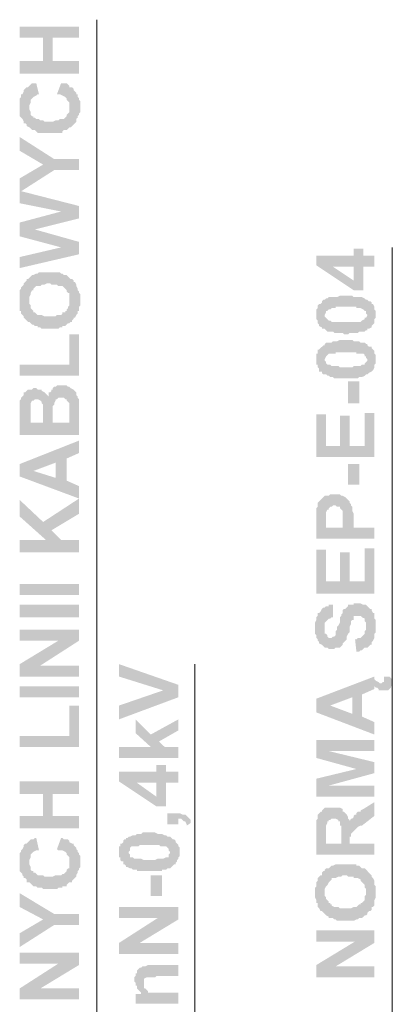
# Model space of a CAD drawing. Header units: inches. Extents: x -5286 to 1958, y -185 to 1019.
# Tile 62 of 62: x 1891 to 1921, y 328 to 407. Entities that reach past the tile are written whole.
import ezdxf

# ---------------------------------------------------------------- set-up
doc = ezdxf.new("R2010")
doc.units = ezdxf.units.IN
doc.header["$MEASUREMENT"] = 0
doc.layers.add('SCHEMAT', color=7, linetype='CONTINUOUS', lineweight=9)

msp = doc.modelspace()

# ---------------------------------------------------------------- hatches: boundary and pattern name
at = {"layer": 'SCHEMAT', "linetype": 'Continuous'}
for points in [[(1890.582, 406.595), (1890.582, 405.706), (1892.471, 405.706), (1892.471, 403.817), (1893.249, 405.706), (1895.36, 405.706), (1895.36, 406.595)], [(1890.582, 403.817), (1890.582, 402.817), (1895.36, 402.817), (1895.36, 403.817), (1893.249, 403.817), (1893.249, 405.706), (1892.471, 403.817)], [(1891.36, 401.817), (1891.36, 400.15), (1891.36, 400.261), (1891.471, 400.483), (1891.471, 400.595), (1891.471, 400.706), (1891.582, 400.817), (1891.693, 400.928), (1891.915, 401.039), (1892.026, 401.15), (1892.137, 401.15), (1891.915, 402.039), (1891.804, 402.039), (1891.693, 402.039), (1891.582, 402.039), (1891.471, 401.928)], [(1893.582, 401.15), (1893.693, 401.15), (1893.804, 401.15), (1894.026, 401.039), (1894.249, 400.928), (1894.36, 400.817), (1894.36, 400.706), (1894.471, 400.595), (1894.582, 400.483), (1894.582, 400.372), (1894.582, 400.261), (1894.582, 400.15), (1894.582, 401.706), (1894.582, 401.817), (1894.471, 401.928), (1894.36, 402.039), (1894.137, 402.039), (1894.026, 402.039), (1893.915, 402.039)], [(1890.582, 400.261), (1890.582, 399.817), (1890.582, 399.706), (1890.582, 399.372), (1890.693, 399.261), (1890.804, 399.15), (1890.915, 398.928), (1890.915, 398.817), (1891.026, 398.817), (1891.137, 398.706), (1891.137, 398.595), (1891.36, 398.483), (1891.471, 398.372), (1891.582, 398.261), (1891.693, 398.261), (1891.804, 398.261), (1891.915, 398.15), (1892.026, 398.039), (1892.36, 398.039), (1892.471, 398.039), (1893.582, 398.039), (1893.693, 398.039), (1894.026, 398.039), (1894.026, 398.15), (1894.137, 398.261), (1894.36, 398.261), (1894.471, 398.372), (1894.582, 398.483), (1894.693, 398.483), (1894.804, 398.595), (1894.915, 398.706), (1895.026, 398.817), (1895.137, 398.928), (1895.137, 399.039), (1895.137, 399.15), (1895.249, 399.261), (1895.249, 399.372), (1895.36, 399.483), (1895.36, 399.595), (1895.471, 399.706), (1895.471, 400.595), (1895.36, 400.706), (1895.36, 400.817), (1895.249, 400.928), (1895.249, 401.15), (1895.137, 401.15), (1895.137, 401.261), (1895.026, 401.372), (1894.915, 401.483), (1894.915, 401.595), (1894.804, 401.706), (1894.582, 401.706), (1894.582, 399.928), (1894.582, 399.817), (1894.582, 399.706), (1894.471, 399.595), (1894.36, 399.483), (1894.36, 399.372), (1894.249, 399.261), (1894.137, 399.15), (1894.026, 399.15), (1893.915, 399.15), (1893.804, 399.15), (1893.693, 399.039), (1893.471, 399.039), (1893.249, 398.928), (1892.582, 398.928), (1892.471, 399.039), (1892.249, 399.039), (1892.137, 399.15), (1892.026, 399.15), (1891.915, 399.15), (1891.804, 399.261), (1891.693, 399.261), (1891.693, 399.372), (1891.582, 399.372), (1891.471, 399.483), (1891.471, 399.706), (1891.36, 399.928), (1891.36, 401.817), (1891.249, 401.706), (1891.137, 401.706), (1891.026, 401.595), (1890.915, 401.483), (1890.915, 401.372), (1890.804, 401.15), (1890.693, 401.15), (1890.693, 400.928), (1890.582, 400.817), (1890.582, 400.706), (1890.582, 400.595)], [(1890.582, 397.706), (1890.582, 396.595), (1892.471, 395.483), (1893.36, 395.039), (1895.36, 395.039), (1895.36, 395.928), (1893.36, 395.928)], [(1890.582, 394.372), (1890.582, 393.261), (1893.36, 395.039), (1892.471, 395.483)], [(1890.582, 393.372), (1890.582, 392.372), (1893.915, 391.706), (1895.36, 391.15), (1895.36, 392.15)], [(1890.582, 390.817), (1891.804, 390.261), (1895.36, 391.15), (1893.915, 391.706)], [(1890.582, 390.817), (1890.582, 389.706), (1893.915, 388.817), (1895.36, 388.261), (1895.36, 389.261), (1891.804, 390.261)], [(1890.582, 388.039), (1890.582, 387.15), (1895.36, 388.261), (1893.915, 388.817)], [(1914.471, 388.15), (1914.471, 387.372), (1917.471, 385.372), (1918.249, 385.372), (1918.249, 387.261), (1919.137, 387.261), (1919.137, 388.15), (1918.249, 388.15), (1918.249, 388.706), (1917.471, 388.706), (1917.471, 386.15), (1915.804, 387.261)], [(1914.471, 388.15), (1915.804, 387.261), (1917.471, 387.261), (1917.471, 386.15), (1917.471, 388.15)], [(1890.582, 384.595), (1890.582, 384.15), (1890.582, 384.039), (1890.582, 383.706), (1890.693, 383.706), (1890.693, 383.483), (1890.804, 383.372), (1890.915, 383.261), (1890.915, 383.15), (1891.026, 383.039), (1891.137, 382.928), (1891.249, 382.817), (1891.36, 382.817), (1891.36, 384.817), (1891.471, 385.039), (1891.471, 385.15), (1891.582, 385.372), (1891.693, 385.372), (1891.693, 385.483), (1891.804, 385.595), (1891.915, 385.706), (1892.026, 385.706), (1892.137, 385.706), (1892.249, 385.706), (1892.36, 385.817), (1892.582, 385.817), (1892.804, 385.928), (1893.026, 385.928), (1893.137, 385.817), (1893.582, 385.817), (1893.693, 385.706), (1893.804, 385.706), (1893.915, 385.706), (1894.026, 385.706), (1894.137, 385.595), (1894.249, 385.483), (1894.36, 385.372), (1894.36, 385.261), (1894.471, 385.15), (1894.582, 385.15), (1894.582, 384.928), (1894.582, 384.817), (1894.582, 384.595), (1894.693, 386.261), (1894.582, 386.372), (1894.471, 386.483), (1894.36, 386.595), (1894.137, 386.595), (1894.026, 386.706), (1893.915, 386.706), (1893.804, 386.817), (1893.582, 386.817), (1893.471, 386.817), (1892.582, 386.817), (1892.36, 386.817), (1892.137, 386.817), (1892.026, 386.706), (1891.915, 386.706), (1891.693, 386.595), (1891.582, 386.595), (1891.471, 386.483), (1891.36, 386.372), (1891.249, 386.261), (1891.137, 386.261), (1891.137, 386.15), (1891.026, 386.039), (1890.915, 385.928), (1890.915, 385.817), (1890.804, 385.706), (1890.693, 385.595), (1890.693, 385.483), (1890.582, 385.372), (1890.582, 385.15), (1890.582, 384.928), (1890.582, 384.706)], [(1891.36, 382.817), (1891.471, 382.706), (1891.582, 382.595), (1891.693, 382.595), (1891.804, 382.483), (1892.026, 382.483), (1892.026, 382.372), (1892.249, 382.372), (1892.36, 382.261), (1893.693, 382.261), (1893.804, 382.372), (1894.026, 382.372), (1894.026, 382.483), (1894.249, 382.483), (1894.36, 382.595), (1894.471, 382.706), (1894.582, 382.706), (1894.693, 382.817), (1894.804, 382.817), (1894.804, 382.928), (1894.915, 383.039), (1894.915, 383.15), (1895.026, 383.15), (1895.137, 383.372), (1895.249, 383.483), (1895.249, 383.706), (1895.36, 383.706), (1895.36, 384.039), (1895.471, 384.15), (1895.471, 385.039), (1895.36, 385.15), (1895.36, 385.261), (1895.249, 385.372), (1895.249, 385.483), (1895.137, 385.706), (1895.137, 385.817), (1895.026, 386.039), (1894.915, 386.039), (1894.915, 386.15), (1894.804, 386.261), (1894.693, 386.261), (1894.582, 384.595), (1894.582, 384.372), (1894.582, 384.261), (1894.582, 384.15), (1894.471, 384.039), (1894.471, 383.928), (1894.36, 383.817), (1894.36, 383.706), (1894.249, 383.706), (1894.249, 383.595), (1894.026, 383.595), (1894.026, 383.483), (1893.915, 383.372), (1893.804, 383.372), (1893.693, 383.372), (1893.582, 383.372), (1893.471, 383.261), (1892.915, 383.261), (1892.582, 383.261), (1892.36, 383.372), (1892.249, 383.372), (1892.137, 383.372), (1892.026, 383.372), (1891.915, 383.483), (1891.804, 383.595), (1891.693, 383.595), (1891.693, 383.706), (1891.582, 383.817), (1891.471, 383.928), (1891.471, 384.039), (1891.471, 384.15), (1891.36, 384.261), (1891.36, 384.595)], [(1914.471, 383.372), (1914.471, 383.039), (1914.582, 382.928), (1914.582, 382.817), (1914.582, 382.706), (1914.693, 382.595), (1914.693, 382.483), (1914.915, 382.372), (1914.915, 382.261), (1915.026, 382.261), (1915.137, 382.261), (1915.249, 382.15), (1915.36, 382.039), (1915.471, 382.039), (1915.582, 382.039), (1915.804, 382.039), (1915.915, 381.928), (1916.582, 381.928), (1916.693, 381.817), (1916.915, 381.817), (1917.026, 381.817), (1917.137, 381.928), (1917.804, 381.928), (1917.915, 382.039), (1918.137, 382.039), (1918.36, 382.039), (1918.471, 382.15), (1918.582, 382.15), (1918.582, 382.261), (1918.693, 382.261), (1918.915, 382.372), (1918.915, 382.483), (1919.026, 382.595), (1919.137, 382.706), (1919.137, 382.817), (1919.137, 383.039), (1919.249, 383.15), (1919.249, 383.706), (1919.137, 383.817), (1919.137, 384.039), (1919.026, 384.261), (1918.915, 384.261), (1918.915, 384.372), (1918.804, 384.483), (1918.693, 384.483), (1918.582, 384.595), (1918.582, 383.372), (1918.471, 383.15), (1918.36, 383.15), (1918.36, 383.039), (1918.137, 382.928), (1918.026, 382.817), (1917.471, 382.817), (1917.36, 382.817), (1916.915, 382.817), (1916.36, 382.817), (1916.249, 382.817), (1915.693, 382.817), (1915.582, 382.928), (1915.471, 382.928), (1915.36, 383.039), (1915.249, 383.15), (1915.137, 383.261), (1915.137, 384.595), (1915.026, 384.595), (1914.915, 384.483), (1914.915, 384.372), (1914.804, 384.261), (1914.693, 384.261), (1914.582, 384.15), (1914.582, 384.039), (1914.582, 383.928), (1914.471, 383.817), (1914.471, 383.483)], [(1915.137, 384.595), (1915.137, 383.372), (1915.249, 383.595), (1915.249, 383.706), (1915.36, 383.706), (1915.471, 383.817), (1915.582, 383.817), (1915.693, 383.928), (1916.026, 383.928), (1916.026, 384.039), (1917.693, 384.039), (1917.693, 383.928), (1918.026, 383.928), (1918.249, 383.817), (1918.36, 383.706), (1918.471, 383.706), (1918.471, 383.483), (1918.582, 383.372), (1918.582, 384.595), (1918.471, 384.595), (1918.36, 384.706), (1918.137, 384.817), (1918.026, 384.817), (1917.915, 384.817), (1917.471, 384.817), (1917.36, 384.928), (1916.36, 384.928), (1916.137, 384.817), (1915.804, 384.817), (1915.693, 384.817), (1915.471, 384.817), (1915.36, 384.706), (1915.249, 384.706)], [(1890.582, 379.372), (1890.582, 378.483), (1895.36, 378.483), (1895.36, 381.817), (1894.582, 381.817), (1894.582, 379.372)], [(1915.137, 381.039), (1915.137, 379.817), (1915.249, 380.039), (1915.36, 380.15), (1915.471, 380.261), (1915.582, 380.261), (1915.693, 380.261), (1916.026, 380.261), (1916.026, 380.372), (1917.693, 380.372), (1917.693, 380.261), (1918.026, 380.261), (1918.249, 380.261), (1918.36, 380.15), (1918.36, 380.039), (1918.471, 380.039), (1918.471, 379.928), (1918.582, 379.817), (1918.582, 381.039), (1918.471, 381.039), (1918.36, 381.15), (1918.137, 381.15), (1918.026, 381.15), (1917.915, 381.261), (1917.471, 381.261), (1917.36, 381.372), (1916.36, 381.372), (1916.137, 381.261), (1915.804, 381.261), (1915.693, 381.15), (1915.471, 381.15), (1915.36, 381.15), (1915.249, 381.15)], [(1914.471, 379.817), (1914.471, 379.372), (1914.582, 379.372), (1914.582, 379.15), (1914.693, 379.039), (1914.693, 378.817), (1914.915, 378.817), (1914.915, 378.706), (1915.026, 378.595), (1915.137, 378.595), (1915.249, 378.595), (1915.36, 378.483), (1915.471, 378.483), (1915.582, 378.372), (1915.804, 378.372), (1915.915, 378.261), (1916.582, 378.261), (1916.693, 378.261), (1916.915, 378.261), (1917.026, 378.261), (1917.137, 378.261), (1917.804, 378.261), (1917.915, 378.372), (1918.137, 378.372), (1918.36, 378.483), (1918.471, 378.595), (1918.582, 378.595), (1918.693, 378.706), (1918.915, 378.817), (1919.026, 378.928), (1919.137, 379.15), (1919.137, 379.261), (1919.137, 379.372), (1919.249, 379.483), (1919.249, 380.15), (1919.137, 380.261), (1919.137, 380.372), (1919.137, 380.483), (1919.026, 380.595), (1918.915, 380.706), (1918.915, 380.817), (1918.804, 380.817), (1918.693, 380.817), (1918.582, 380.928), (1918.582, 381.039), (1918.582, 379.706), (1918.471, 379.595), (1918.36, 379.483), (1918.36, 379.372), (1918.137, 379.372), (1918.026, 379.261), (1917.471, 379.261), (1917.36, 379.15), (1916.915, 379.15), (1916.36, 379.15), (1916.249, 379.261), (1915.693, 379.261), (1915.582, 379.372), (1915.471, 379.372), (1915.36, 379.372), (1915.249, 379.483), (1915.249, 379.595), (1915.137, 379.706), (1915.137, 381.039), (1915.137, 380.928), (1915.026, 380.928), (1914.915, 380.817), (1914.804, 380.706), (1914.693, 380.595), (1914.582, 380.595), (1914.582, 380.483), (1914.582, 380.261), (1914.471, 380.261), (1914.471, 379.928)], [(1890.582, 375.706), (1890.582, 373.706), (1895.36, 373.706), (1895.36, 376.595), (1895.249, 376.706), (1895.249, 376.817), (1895.137, 376.928), (1895.137, 377.039), (1895.137, 377.15), (1895.026, 377.261), (1894.915, 377.372), (1894.693, 377.483), (1894.582, 377.595), (1894.582, 374.706), (1893.249, 374.706), (1893.249, 377.483), (1893.249, 377.372), (1893.137, 377.372), (1893.137, 377.261), (1893.026, 377.15), (1892.915, 377.15), (1892.915, 376.928), (1892.915, 376.817), (1892.804, 376.928), (1892.693, 377.039), (1892.582, 377.15), (1892.471, 374.706), (1891.471, 374.706), (1891.471, 375.261), (1891.36, 377.372), (1891.249, 377.372), (1891.137, 377.261), (1891.026, 377.15), (1890.915, 377.15), (1890.915, 376.928), (1890.804, 376.817), (1890.693, 376.706), (1890.693, 376.595), (1890.582, 376.483), (1890.582, 375.817)], [(1891.36, 377.372), (1891.471, 375.261), (1891.471, 376.261), (1891.582, 376.483), (1891.693, 376.483), (1891.804, 376.595), (1892.026, 376.595), (1892.249, 376.483), (1892.36, 376.372), (1892.36, 376.261), (1892.471, 376.15), (1892.471, 374.706), (1892.582, 377.15), (1892.36, 377.261), (1892.36, 377.372), (1892.249, 377.372), (1892.026, 377.372), (1891.915, 377.483), (1891.693, 377.483), (1891.582, 377.372), (1891.471, 377.372)], [(1893.249, 377.483), (1893.249, 375.483), (1893.249, 376.039), (1893.36, 376.15), (1893.36, 376.261), (1893.471, 376.483), (1893.471, 376.595), (1893.582, 376.595), (1893.693, 376.706), (1894.137, 376.706), (1894.249, 376.595), (1894.36, 376.595), (1894.36, 376.483), (1894.471, 376.372), (1894.582, 376.261), (1894.582, 374.706), (1894.582, 377.595), (1894.471, 377.595), (1894.36, 377.706), (1894.026, 377.706), (1893.804, 377.706), (1893.582, 377.706), (1893.471, 377.595), (1893.36, 377.595)], [(1917.915, 378.039), (1917.026, 378.039), (1917.026, 376.261), (1917.915, 376.261)], [(1914.471, 375.372), (1914.471, 371.928), (1919.137, 371.928), (1919.137, 375.483), (1918.36, 375.483), (1918.36, 372.817), (1917.137, 372.817), (1917.137, 375.261), (1916.36, 375.261), (1916.36, 372.817), (1915.249, 372.817), (1915.249, 375.372)], [(1890.582, 371.372), (1891.693, 370.817), (1893.471, 371.483), (1893.471, 370.261), (1894.36, 371.817), (1895.36, 372.261), (1895.36, 373.261)], [(1890.582, 371.372), (1890.582, 370.372), (1895.36, 368.595), (1895.36, 369.595), (1894.36, 370.039), (1894.36, 371.817), (1893.471, 370.261), (1891.693, 370.817)], [(1917.915, 371.372), (1917.026, 371.372), (1917.026, 369.706), (1917.915, 369.706)], [(1914.471, 366.817), (1914.471, 365.372), (1919.137, 365.372), (1919.137, 366.261), (1917.471, 366.261), (1917.471, 367.372), (1917.36, 367.595), (1917.36, 367.928), (1917.249, 368.039), (1917.249, 368.15), (1917.137, 368.261), (1917.137, 368.372), (1917.026, 368.483), (1916.915, 368.595), (1916.804, 368.706), (1916.582, 368.817), (1916.582, 366.261), (1915.249, 366.261), (1915.249, 366.817), (1915.137, 368.817), (1915.026, 368.706), (1914.915, 368.595), (1914.804, 368.483), (1914.693, 368.372), (1914.582, 368.261), (1914.582, 368.15), (1914.582, 367.928), (1914.471, 367.817), (1914.471, 367.15)], [(1915.137, 368.817), (1915.249, 366.817), (1915.249, 367.483), (1915.36, 367.706), (1915.471, 367.706), (1915.471, 367.817), (1915.582, 367.928), (1915.693, 367.928), (1915.804, 368.039), (1916.026, 368.039), (1916.137, 367.928), (1916.36, 367.928), (1916.36, 367.817), (1916.471, 367.706), (1916.582, 367.595), (1916.582, 367.372), (1916.582, 367.15), (1916.582, 366.261), (1916.582, 368.817), (1916.471, 368.817), (1916.36, 368.928), (1915.582, 368.928), (1915.471, 368.817), (1915.36, 368.817)], [(1890.582, 368.483), (1890.582, 367.15), (1892.693, 365.261), (1893.137, 366.039), (1895.36, 367.372), (1895.36, 368.595), (1892.471, 366.706)], [(1890.582, 365.261), (1890.582, 364.261), (1895.36, 364.261), (1895.36, 365.261), (1893.915, 365.261), (1893.137, 366.039), (1892.693, 365.261)], [(1914.471, 364.483), (1914.471, 360.928), (1919.137, 360.928), (1919.137, 364.595), (1918.36, 364.595), (1918.36, 361.928), (1917.137, 361.928), (1917.137, 364.261), (1916.36, 364.261), (1916.36, 361.928), (1915.249, 361.928), (1915.249, 364.483)], [(1895.36, 361.706), (1890.582, 361.706), (1890.582, 360.817), (1895.36, 360.817)], [(1895.36, 360.039), (1890.582, 360.039), (1890.582, 359.039), (1895.36, 359.039)], [(1914.36, 358.261), (1914.36, 357.706), (1914.471, 357.595), (1914.471, 357.372), (1914.582, 357.261), (1914.582, 357.15), (1914.693, 357.039), (1914.693, 356.928), (1914.915, 356.817), (1915.026, 356.706), (1915.137, 356.595), (1915.36, 356.595), (1915.471, 356.483), (1915.915, 356.483), (1916.026, 356.595), (1916.137, 356.595), (1916.249, 356.595), (1916.36, 356.595), (1916.471, 356.706), (1916.582, 356.817), (1916.582, 356.928), (1916.693, 357.039), (1916.804, 357.15), (1916.915, 357.261), (1916.915, 357.372), (1916.915, 357.483), (1917.026, 357.706), (1917.137, 357.817), (1917.137, 358.039), (1917.137, 358.15), (1917.137, 358.261), (1917.249, 358.483), (1917.249, 358.706), (1917.36, 358.817), (1917.471, 358.817), (1917.471, 359.039), (1917.471, 359.15), (1917.582, 359.15), (1917.693, 359.15), (1917.804, 359.15), (1918.026, 359.15), (1918.137, 359.039), (1918.36, 358.928), (1918.36, 358.817), (1918.36, 358.706), (1918.471, 358.595), (1918.471, 356.595), (1918.582, 356.595), (1918.693, 356.706), (1918.804, 356.817), (1918.915, 356.817), (1918.915, 356.928), (1918.915, 357.039), (1919.026, 357.15), (1919.137, 357.372), (1919.137, 357.706), (1919.249, 357.817), (1919.249, 358.817), (1919.137, 358.928), (1919.137, 359.039), (1919.137, 359.15), (1919.137, 359.372), (1919.026, 359.372), (1918.915, 359.595), (1918.915, 359.706), (1918.804, 359.706), (1918.693, 359.817), (1918.582, 359.928), (1918.471, 360.039), (1918.36, 360.039), (1918.249, 360.039), (1918.026, 360.15), (1917.804, 360.15), (1917.471, 360.15), (1917.471, 360.039), (1917.249, 360.039), (1917.137, 360.039), (1917.026, 360.039), (1917.026, 359.928), (1916.915, 359.817), (1916.804, 359.706), (1916.693, 359.706), (1916.582, 359.595), (1916.582, 359.372), (1916.471, 359.261), (1916.471, 359.15), (1916.36, 359.039), (1916.36, 358.817), (1916.36, 358.706), (1916.36, 358.595), (1916.249, 358.372), (1916.137, 358.261), (1916.137, 358.039), (1916.026, 357.928), (1916.026, 357.706), (1916.026, 357.595), (1915.915, 357.483), (1915.804, 357.483), (1915.693, 357.372), (1915.471, 357.372), (1915.36, 357.483), (1915.36, 357.595), (1915.249, 357.706), (1915.137, 357.706), (1915.137, 359.817), (1915.026, 359.817), (1914.915, 359.706), (1914.804, 359.483), (1914.693, 359.372), (1914.582, 359.372), (1914.582, 359.261), (1914.582, 359.15), (1914.471, 359.039), (1914.471, 358.817), (1914.36, 358.595), (1914.36, 358.372)], [(1915.137, 359.817), (1915.137, 358.261), (1915.137, 358.595), (1915.249, 358.706), (1915.36, 358.817), (1915.471, 358.928), (1915.582, 358.928), (1915.693, 359.039), (1915.804, 359.039), (1915.804, 360.039), (1915.471, 360.039), (1915.471, 359.928), (1915.249, 359.928)], [(1890.582, 358.039), (1890.582, 357.15), (1893.693, 357.15), (1895.36, 357.15), (1895.36, 358.039)], [(1917.582, 357.261), (1917.693, 356.261), (1917.915, 356.261), (1918.026, 356.372), (1918.137, 356.372), (1918.249, 356.483), (1918.36, 356.595), (1918.471, 356.595), (1918.471, 358.261), (1918.471, 358.039), (1918.36, 357.928), (1918.36, 357.706), (1918.249, 357.595), (1918.137, 357.483), (1918.026, 357.372), (1917.804, 357.372), (1917.693, 357.261)], [(1890.582, 355.261), (1892.249, 355.15), (1895.36, 357.15), (1893.693, 357.15)], [(1890.582, 355.261), (1890.582, 354.261), (1895.36, 354.261), (1895.36, 355.15), (1892.249, 355.15)], [(1898.582, 355.261), (1898.582, 354.261), (1902.137, 353.15), (1903.36, 352.595), (1903.36, 353.595)], [(1914.471, 352.483), (1915.582, 351.928), (1917.36, 352.595), (1917.36, 351.261), (1918.137, 352.817), (1919.137, 353.261), (1919.137, 353.483), (1919.249, 353.372), (1919.36, 353.372), (1919.471, 353.261), (1919.471, 353.15), (1919.582, 353.15), (1919.693, 353.15), (1920.026, 353.15), (1919.915, 354.039), (1919.915, 353.817), (1919.804, 353.817), (1919.693, 353.706), (1919.582, 353.706), (1919.471, 353.817), (1919.249, 353.928), (1919.137, 354.039), (1919.137, 354.261)], [(1919.915, 354.261), (1919.915, 354.039), (1920.026, 353.15), (1920.137, 353.15), (1920.249, 353.15), (1920.36, 353.261), (1920.471, 353.372), (1920.471, 353.483), (1920.582, 353.483), (1920.582, 354.039), (1920.471, 354.15), (1920.36, 354.261)], [(1895.36, 353.483), (1890.582, 353.483), (1890.582, 352.595), (1895.36, 352.595)], [(1898.582, 351.928), (1898.582, 350.817), (1903.36, 352.595), (1902.137, 353.15)], [(1914.471, 352.483), (1914.471, 351.372), (1919.137, 349.595), (1919.137, 350.595), (1918.137, 351.039), (1918.137, 352.817), (1917.36, 351.261), (1915.582, 351.928)], [(1890.582, 349.483), (1890.582, 348.595), (1895.36, 348.595), (1895.36, 351.928), (1894.582, 351.928), (1894.582, 349.483)], [(1899.915, 350.817), (1899.915, 349.706), (1901.137, 348.595), (1901.137, 349.595)], [(1901.137, 349.595), (1901.804, 349.039), (1903.36, 349.928), (1903.36, 350.817)], [(1898.582, 348.595), (1898.582, 347.706), (1903.36, 347.706), (1903.36, 348.595), (1902.249, 348.595), (1901.804, 349.039), (1901.137, 349.595), (1901.137, 348.595)], [(1914.471, 349.15), (1914.471, 347.706), (1917.693, 346.817), (1919.137, 346.483), (1919.137, 347.372), (1915.471, 348.261)], [(1914.471, 349.15), (1915.471, 348.261), (1919.137, 348.261), (1919.137, 349.15)], [(1898.582, 346.595), (1898.582, 345.817), (1901.582, 343.817), (1902.36, 343.817), (1902.36, 345.706), (1903.36, 345.706), (1903.36, 346.595), (1902.36, 346.595), (1902.36, 347.15), (1901.582, 347.15), (1901.582, 344.595), (1900.026, 345.706)], [(1898.582, 346.595), (1900.026, 345.706), (1901.582, 345.706), (1901.582, 344.595), (1901.582, 346.595)], [(1914.471, 346.039), (1915.471, 345.483), (1919.137, 346.483), (1917.693, 346.817)], [(1890.582, 345.817), (1890.582, 344.817), (1892.471, 344.817), (1892.471, 343.039), (1893.249, 344.817), (1895.36, 344.817), (1895.36, 345.817)], [(1914.471, 346.039), (1914.471, 344.595), (1919.137, 344.595), (1919.137, 345.483), (1915.471, 345.483)], [(1890.582, 343.039), (1890.582, 342.039), (1895.36, 342.039), (1895.36, 343.039), (1893.249, 343.039), (1893.249, 344.817), (1892.471, 343.039)], [(1917.137, 342.595), (1917.137, 341.039), (1917.137, 341.372), (1917.249, 341.372), (1917.249, 341.595), (1917.36, 341.706), (1917.471, 341.817), (1917.582, 341.928), (1917.693, 342.039), (1917.804, 342.15), (1918.026, 342.261), (1918.137, 342.261), (1919.137, 343.039), (1919.137, 344.15), (1918.249, 343.595), (1918.026, 343.483), (1918.026, 343.372), (1917.804, 343.372), (1917.693, 343.261), (1917.693, 343.15), (1917.582, 343.15), (1917.471, 343.039), (1917.471, 342.928), (1917.36, 342.817), (1917.249, 342.817)], [(1914.471, 341.928), (1914.471, 339.928), (1919.137, 339.928), (1919.137, 340.817), (1917.137, 340.817), (1917.137, 342.595), (1917.137, 342.706), (1917.026, 342.817), (1917.026, 342.928), (1916.915, 343.15), (1916.804, 343.261), (1916.693, 343.372), (1916.582, 343.372), (1916.582, 343.483), (1916.582, 343.595), (1916.471, 340.817), (1915.249, 340.817), (1915.249, 341.595), (1915.137, 343.706), (1915.026, 343.595), (1914.915, 343.483), (1914.915, 343.372), (1914.804, 343.372), (1914.693, 343.261), (1914.582, 343.15), (1914.582, 343.039), (1914.582, 342.928), (1914.582, 342.817), (1914.471, 342.706), (1914.471, 342.039)], [(1915.137, 343.706), (1915.249, 341.595), (1915.249, 342.261), (1915.36, 342.483), (1915.36, 342.595), (1915.471, 342.595), (1915.471, 342.706), (1915.582, 342.706), (1915.693, 342.817), (1916.026, 342.817), (1916.249, 342.706), (1916.249, 342.595), (1916.36, 342.595), (1916.36, 342.483), (1916.36, 342.261), (1916.471, 342.261), (1916.471, 340.817), (1916.582, 343.595), (1916.36, 343.706), (1916.249, 343.706), (1915.693, 343.706), (1915.471, 343.706), (1915.249, 343.706)], [(1902.471, 343.261), (1902.471, 342.372), (1903.36, 342.372), (1903.36, 342.817), (1903.582, 342.817), (1903.693, 342.706), (1903.804, 342.595), (1903.915, 342.595), (1904.026, 342.372), (1904.026, 342.261), (1904.36, 342.483), (1904.36, 342.595), (1904.36, 342.706), (1904.249, 342.817), (1904.137, 342.928), (1904.026, 343.039), (1903.915, 343.15), (1903.804, 343.15), (1903.693, 343.15), (1903.471, 343.261), (1903.137, 343.261)], [(1899.36, 341.372), (1899.36, 340.15), (1899.471, 340.261), (1899.471, 340.372), (1899.471, 340.483), (1899.582, 340.595), (1899.693, 340.595), (1899.915, 340.595), (1900.137, 340.595), (1900.249, 340.706), (1901.804, 340.706), (1901.915, 340.595), (1902.249, 340.595), (1902.36, 340.595), (1902.471, 340.483), (1902.582, 340.372), (1902.582, 340.261), (1902.693, 340.15), (1902.693, 341.372), (1902.582, 341.372), (1902.471, 341.372), (1902.36, 341.483), (1902.249, 341.483), (1902.026, 341.595), (1901.693, 341.595), (1901.471, 341.706), (1900.471, 341.706), (1900.36, 341.595), (1900.026, 341.595), (1899.915, 341.483), (1899.693, 341.483), (1899.471, 341.372)], [(1890.582, 339.372), (1890.582, 339.039), (1890.582, 338.817), (1890.582, 338.595), (1890.693, 338.483), (1890.804, 338.372), (1890.804, 338.261), (1890.915, 338.15), (1890.915, 338.039), (1891.026, 338.039), (1891.137, 337.928), (1891.137, 337.817), (1891.137, 337.706), (1891.36, 337.706), (1891.471, 337.595), (1891.582, 337.483), (1891.693, 337.372), (1891.804, 337.372), (1891.915, 337.372), (1892.026, 337.261), (1892.36, 337.261), (1892.471, 337.15), (1893.582, 337.15), (1893.693, 337.261), (1894.026, 337.261), (1894.026, 337.372), (1894.137, 337.372), (1894.36, 337.372), (1894.36, 337.483), (1894.471, 337.595), (1894.582, 337.706), (1894.693, 337.706), (1894.804, 337.706), (1894.804, 337.817), (1894.915, 337.928), (1895.026, 338.039), (1895.137, 338.15), (1895.137, 338.261), (1895.249, 338.483), (1895.249, 338.595), (1895.36, 338.706), (1895.36, 338.817), (1895.471, 338.928), (1895.471, 339.817), (1895.36, 339.928), (1895.36, 340.039), (1895.249, 340.15), (1895.249, 340.261), (1895.137, 340.372), (1895.137, 340.483), (1895.026, 340.595), (1894.915, 340.706), (1894.915, 340.817), (1894.804, 340.817), (1894.582, 340.928), (1894.582, 339.15), (1894.582, 339.039), (1894.582, 338.817), (1894.471, 338.817), (1894.36, 338.706), (1894.36, 338.595), (1894.249, 338.483), (1894.137, 338.372), (1894.026, 338.372), (1893.915, 338.261), (1893.804, 338.261), (1893.693, 338.261), (1893.471, 338.261), (1893.249, 338.15), (1892.582, 338.15), (1892.471, 338.261), (1892.249, 338.261), (1892.137, 338.261), (1892.026, 338.261), (1891.915, 338.372), (1891.804, 338.483), (1891.693, 338.483), (1891.693, 338.595), (1891.582, 338.595), (1891.471, 338.706), (1891.471, 338.817), (1891.471, 338.928), (1891.36, 339.15), (1891.36, 341.039), (1891.249, 340.928), (1891.137, 340.817), (1891.026, 340.817), (1890.915, 340.706), (1890.915, 340.595), (1890.804, 340.372), (1890.693, 340.261), (1890.693, 340.15), (1890.582, 340.039), (1890.582, 339.928), (1890.582, 339.817), (1890.582, 339.483)], [(1891.36, 341.039), (1891.36, 339.372), (1891.36, 339.483), (1891.471, 339.706), (1891.471, 339.928), (1891.582, 340.039), (1891.693, 340.15), (1891.915, 340.261), (1892.026, 340.261), (1892.137, 340.261), (1891.915, 341.261), (1891.804, 341.261), (1891.693, 341.15), (1891.582, 341.15), (1891.471, 341.15)], [(1893.582, 340.372), (1893.693, 340.261), (1893.804, 340.261), (1894.026, 340.261), (1894.249, 340.15), (1894.36, 340.039), (1894.36, 339.928), (1894.471, 339.817), (1894.582, 339.706), (1894.582, 339.595), (1894.582, 339.372), (1894.582, 340.928), (1894.582, 341.039), (1894.471, 341.15), (1894.36, 341.15), (1894.137, 341.15), (1894.026, 341.261), (1893.915, 341.261)], [(1898.582, 340.15), (1898.582, 339.706), (1898.693, 339.706), (1898.693, 339.483), (1898.804, 339.372), (1898.915, 339.372), (1898.915, 339.15), (1899.026, 339.15), (1899.137, 339.039), (1899.137, 338.928), (1899.249, 338.928), (1899.471, 338.817), (1899.582, 338.817), (1899.693, 338.706), (1900.026, 338.706), (1900.026, 338.595), (1900.693, 338.595), (1900.915, 338.595), (1901.026, 338.595), (1901.137, 338.595), (1901.36, 338.595), (1902.026, 338.595), (1902.026, 338.706), (1902.36, 338.706), (1902.471, 338.817), (1902.582, 338.817), (1902.693, 338.817), (1902.804, 338.928), (1902.915, 339.039), (1903.026, 339.15), (1903.137, 339.15), (1903.137, 339.261), (1903.249, 339.372), (1903.249, 339.483), (1903.36, 339.595), (1903.36, 339.706), (1903.471, 339.817), (1903.471, 340.483), (1903.36, 340.595), (1903.36, 340.706), (1903.249, 340.817), (1903.137, 340.928), (1903.137, 341.039), (1903.026, 341.15), (1902.915, 341.15), (1902.804, 341.261), (1902.693, 341.372), (1902.693, 340.039), (1902.582, 339.928), (1902.582, 339.817), (1902.582, 339.706), (1902.471, 339.706), (1902.36, 339.706), (1902.137, 339.595), (1901.693, 339.595), (1901.471, 339.483), (1901.026, 339.483), (1900.582, 339.483), (1900.36, 339.595), (1899.804, 339.595), (1899.693, 339.706), (1899.471, 339.706), (1899.471, 339.817), (1899.471, 339.928), (1899.36, 340.039), (1899.36, 341.372), (1899.249, 341.261), (1899.137, 341.261), (1899.137, 341.15), (1899.026, 341.15), (1898.915, 341.039), (1898.915, 340.928), (1898.804, 340.817), (1898.693, 340.817), (1898.693, 340.595), (1898.582, 340.595), (1898.582, 340.261)], [(1914.36, 336.817), (1914.36, 336.483), (1914.471, 336.261), (1914.471, 336.039), (1914.582, 336.039), (1914.582, 335.817), (1914.582, 335.706), (1914.693, 335.595), (1914.804, 335.372), (1914.915, 335.372), (1915.026, 335.261), (1915.137, 335.15), (1915.137, 337.15), (1915.249, 337.372), (1915.36, 337.483), (1915.471, 337.706), (1915.582, 337.817), (1915.693, 337.928), (1915.693, 338.039), (1915.915, 338.039), (1916.026, 338.039), (1916.249, 338.15), (1916.471, 338.15), (1916.582, 338.261), (1916.915, 338.261), (1917.026, 338.15), (1917.471, 338.15), (1917.471, 338.039), (1917.693, 338.039), (1917.804, 338.039), (1918.026, 337.928), (1918.026, 337.817), (1918.137, 337.706), (1918.249, 337.595), (1918.36, 337.483), (1918.36, 337.372), (1918.36, 337.261), (1918.471, 337.15), (1918.471, 336.817), (1918.582, 338.595), (1918.471, 338.706), (1918.36, 338.817), (1918.249, 338.817), (1918.137, 338.817), (1918.026, 338.928), (1917.915, 339.039), (1917.693, 339.039), (1917.693, 339.15), (1917.471, 339.15), (1917.249, 339.15), (1916.36, 339.15), (1916.249, 339.15), (1916.026, 339.15), (1915.804, 339.039), (1915.693, 339.039), (1915.582, 338.928), (1915.471, 338.817), (1915.249, 338.817), (1915.137, 338.706), (1915.137, 338.595), (1915.026, 338.595), (1914.915, 338.483), (1914.915, 338.261), (1914.804, 338.261), (1914.693, 338.15), (1914.582, 338.039), (1914.582, 337.928), (1914.582, 337.817), (1914.471, 337.706), (1914.471, 337.372), (1914.36, 337.261), (1914.36, 337.039)], [(1915.137, 335.15), (1915.249, 335.039), (1915.471, 334.928), (1915.471, 334.817), (1915.693, 334.817), (1915.804, 334.817), (1915.915, 334.706), (1916.026, 334.706), (1916.137, 334.595), (1917.471, 334.595), (1917.693, 334.706), (1917.804, 334.706), (1917.915, 334.817), (1918.026, 334.817), (1918.137, 334.817), (1918.249, 334.928), (1918.36, 335.039), (1918.471, 335.039), (1918.582, 335.15), (1918.582, 335.261), (1918.693, 335.372), (1918.804, 335.372), (1918.915, 335.483), (1918.915, 335.706), (1919.026, 335.706), (1919.137, 335.817), (1919.137, 336.039), (1919.137, 336.261), (1919.249, 336.483), (1919.249, 337.372), (1919.137, 337.483), (1919.137, 337.595), (1919.137, 337.706), (1919.137, 337.817), (1919.026, 338.039), (1918.915, 338.15), (1918.915, 338.261), (1918.804, 338.372), (1918.693, 338.483), (1918.582, 338.595), (1918.471, 336.817), (1918.471, 336.706), (1918.36, 336.595), (1918.36, 336.483), (1918.36, 336.372), (1918.36, 336.261), (1918.249, 336.15), (1918.137, 336.039), (1918.026, 336.039), (1918.026, 335.928), (1917.915, 335.928), (1917.804, 335.817), (1917.693, 335.706), (1917.471, 335.706), (1917.249, 335.595), (1916.804, 335.595), (1916.36, 335.595), (1916.249, 335.706), (1916.026, 335.706), (1915.915, 335.706), (1915.693, 335.817), (1915.693, 335.928), (1915.582, 335.928), (1915.582, 336.039), (1915.471, 336.039), (1915.471, 336.15), (1915.36, 336.261), (1915.249, 336.372), (1915.249, 336.483), (1915.137, 336.595), (1915.137, 336.817)], [(1902.026, 338.261), (1901.137, 338.261), (1901.137, 336.595), (1902.026, 336.595)], [(1890.582, 336.817), (1890.582, 335.706), (1892.471, 334.706), (1893.36, 334.261), (1895.36, 334.261), (1895.36, 335.15), (1893.36, 335.15)], [(1898.582, 335.706), (1898.582, 334.817), (1901.693, 334.817), (1903.36, 334.706), (1903.36, 335.706)], [(1890.582, 333.595), (1890.582, 332.483), (1893.36, 334.261), (1892.471, 334.706)], [(1898.582, 332.817), (1900.249, 332.817), (1903.36, 334.706), (1901.693, 334.817)], [(1914.471, 333.817), (1914.471, 332.928), (1917.582, 332.928), (1919.137, 332.817), (1919.137, 333.817)], [(1898.582, 332.817), (1898.582, 331.928), (1903.36, 331.928), (1903.36, 332.817), (1900.249, 332.817)], [(1914.471, 331.039), (1916.026, 330.928), (1919.137, 332.817), (1917.582, 332.928)], [(1890.582, 332.039), (1890.582, 331.15), (1893.693, 331.15), (1895.36, 331.039), (1895.36, 332.039)], [(1890.582, 329.15), (1892.249, 329.15), (1895.36, 331.039), (1893.693, 331.15)], [(1899.804, 329.817), (1899.804, 329.706), (1899.915, 329.595), (1899.915, 329.372), (1900.026, 329.372), (1900.026, 329.15), (1900.137, 329.039), (1900.249, 328.928), (1900.36, 328.817), (1900.36, 328.706), (1900.471, 330.928), (1900.36, 330.817), (1900.249, 330.817), (1900.137, 330.706), (1900.026, 330.595), (1900.026, 330.372), (1899.915, 330.372), (1899.915, 330.15), (1899.804, 330.039)], [(1899.915, 328.706), (1899.915, 327.928), (1903.36, 327.928), (1903.36, 328.817), (1901.804, 328.817), (1901.36, 328.817), (1901.137, 328.817), (1900.915, 328.817), (1900.915, 328.928), (1900.804, 329.039), (1900.693, 329.15), (1900.582, 329.15), (1900.582, 329.261), (1900.582, 329.595), (1900.471, 330.928), (1900.36, 328.706)], [(1900.471, 330.928), (1900.582, 329.595), (1900.582, 329.706), (1900.582, 329.817), (1900.582, 329.928), (1900.804, 330.039), (1900.915, 330.039), (1901.471, 330.039), (1901.582, 330.15), (1903.36, 330.15), (1903.36, 331.039), (1900.915, 331.039), (1900.693, 330.928), (1900.582, 330.928)], [(1914.471, 331.039), (1914.471, 330.039), (1919.137, 330.039), (1919.137, 330.928), (1916.026, 330.928)], [(1890.582, 329.15), (1890.582, 328.261), (1895.36, 328.261), (1895.36, 329.15), (1892.249, 329.15)]]:
    msp.add_hatch(color=0, dxfattribs=at).paths.add_polyline_path(points)

# ---------------------------------------------------------------- linework, layer by layer
at = {"layer": 'SCHEMAT', "color": 0, "linetype": 'Continuous'}
for points in [[(1896.804, 208.372), (1896.804, 407.15)], [(1920.582, 226.706), (1920.582, 388.817)], [(1904.693, 259.595), (1904.693, 355.261)]]:
    msp.add_lwpolyline(points, dxfattribs=at)

doc.saveas('drawing.dxf')
